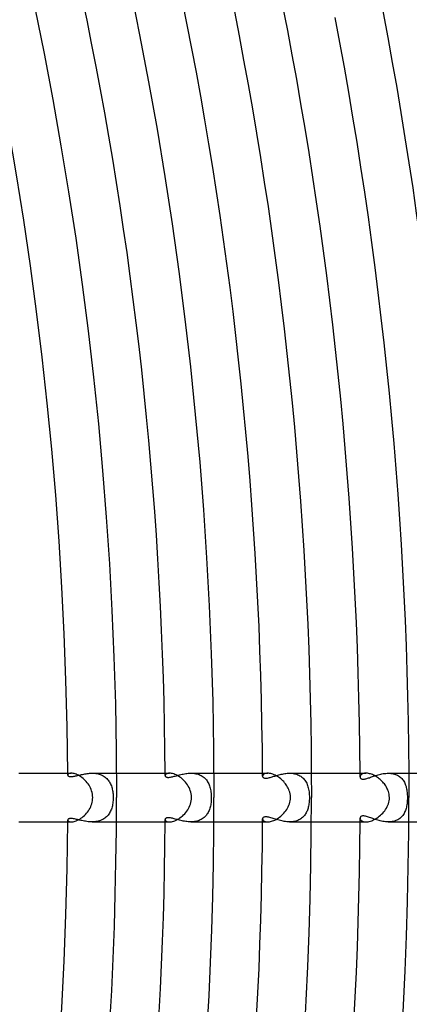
# Model space of a CAD drawing. Header units: millimetres. Extents: x -430 to 430, y -430 to 430.
# Tile 86 of 116: x 309 to 341, y -17 to 64. Entities that reach past the tile are written whole.
import ezdxf

# ---------------------------------------------------------------- set-up
doc = ezdxf.new("R2010")
doc.units = ezdxf.units.MM
doc.layers.add('HIDDEN', color=7, linetype='Continuous')
doc.layers.add('THICK', color=7, linetype='Continuous')

msp = doc.modelspace()

# ---------------------------------------------------------------- linework, layer by layer
at = {"layer": 'HIDDEN'}
for p, q in [((312.999, 1.875), (312.995, 1.847)), ((312.995, 1.847), (312.997, 1.829)), ((312.997, 1.829), (313.003, 1.811)), ((313.013, 1.902), (312.999, 1.875)), ((313.003, 1.811), (313.014, 1.794)), ((313.036, 1.928), (313.013, 1.902)), ((313.014, 1.794), (313.029, 1.778)), ((313.029, 1.778), (313.048, 1.763)), ((313.068, 1.951), (313.036, 1.928)), ((313.048, 1.763), (313.072, 1.75)), ((313.11, 1.971), (313.068, 1.951)), ((313.072, 1.75), (313.102, 1.739)), ((313.102, 1.739), (313.136, 1.73)), ((313.161, 1.987), (313.11, 1.971)), ((313.136, 1.73), (313.175, 1.723)), ((313.22, 1.996), (313.161, 1.987)), ((313.175, 1.723), (313.219, 1.72)), ((313.219, 1.72), (313.267, 1.72)), ((313.288, 2), (313.22, 1.996)), ((313.267, 1.72), (313.319, 1.722)), ((313.319, 1.722), (313.376, 1.728)), ((313.376, 1.728), (313.436, 1.736)), ((313.436, 1.736), (313.501, 1.746)), ((313.501, 1.746), (313.569, 1.759)), ((313.569, 1.759), (313.64, 1.775)), ((313.64, 1.775), (313.715, 1.791)), ((313.715, 1.791), (313.792, 1.81)), ((313.792, 1.81), (313.872, 1.829)), ((313.872, 1.829), (313.955, 1.849)), ((313.955, 1.849), (314.041, 1.869)), ((314.041, 1.869), (314.128, 1.888)), ((314.128, 1.888), (314.218, 1.908)), ((314.218, 1.908), (314.31, 1.926)), ((314.31, 1.926), (314.403, 1.944)), ((314.403, 1.944), (314.498, 1.959)), ((314.498, 1.959), (314.595, 1.973)), ((314.595, 1.973), (314.693, 1.984)), ((314.693, 1.984), (314.792, 1.993)), ((314.792, 1.993), (314.892, 1.998)), ((314.892, 1.998), (314.992, 2)), ((314.992, 2), (315.091, 1.998)), ((314.993, 2), (316.994, 2)), ((315.091, 1.998), (315.191, 1.992)), ((315.191, 1.992), (315.29, 1.982)), ((315.29, 1.982), (315.387, 1.967)), ((315.387, 1.967), (315.482, 1.947)), ((315.482, 1.947), (315.576, 1.923)), ((315.576, 1.923), (315.667, 1.893)), ((315.667, 1.893), (315.754, 1.859)), ((315.754, 1.859), (315.838, 1.82)), ((315.838, 1.82), (315.918, 1.777)), ((315.918, 1.777), (315.995, 1.729)), ((315.995, 1.729), (316.068, 1.677)), ((316.068, 1.677), (316.137, 1.62)), ((316.137, 1.62), (316.202, 1.559)), ((321, 1.839), (320.995, 1.803)), ((320.995, 1.803), (320.998, 1.778)), ((320.998, 1.778), (321.007, 1.754)), ((321.017, 1.874), (321, 1.839)), ((321.007, 1.754), (321.022, 1.732)), ((321.045, 1.907), (321.017, 1.874)), ((321.022, 1.732), (321.044, 1.711)), ((321.044, 1.711), (321.071, 1.693)), ((321.084, 1.937), (321.045, 1.907)), ((321.071, 1.693), (321.106, 1.678)), ((321.134, 1.963), (321.084, 1.937)), ((321.106, 1.678), (321.146, 1.667)), ((321.195, 1.983), (321.134, 1.963)), ((321.146, 1.667), (321.193, 1.661)), ((321.193, 1.661), (321.245, 1.658)), ((321.267, 1.995), (321.195, 1.983)), ((321.245, 1.658), (321.304, 1.66)), ((321.349, 2), (321.267, 1.995)), ((321.304, 1.66), (321.368, 1.666)), ((321.368, 1.666), (321.437, 1.676)), ((321.437, 1.676), (321.51, 1.69)), ((321.51, 1.69), (321.586, 1.707)), ((321.586, 1.707), (321.664, 1.726)), ((321.664, 1.726), (321.746, 1.748)), ((321.746, 1.748), (321.829, 1.77)), ((321.829, 1.77), (321.914, 1.794)), ((321.914, 1.794), (322.002, 1.818)), ((322.002, 1.818), (322.092, 1.842)), ((322.092, 1.842), (322.185, 1.866)), ((322.185, 1.866), (322.281, 1.89)), ((322.281, 1.89), (322.378, 1.912)), ((322.378, 1.912), (322.478, 1.933)), ((322.478, 1.933), (322.579, 1.952)), ((322.579, 1.952), (322.682, 1.968)), ((322.682, 1.968), (322.786, 1.981)), ((322.786, 1.981), (322.89, 1.991)), ((322.89, 1.991), (322.996, 1.998)), ((322.996, 1.998), (323.101, 2)), ((323.101, 2), (323.205, 1.998)), ((323.103, 2), (324.994, 2)), ((323.205, 1.998), (323.307, 1.991)), ((323.307, 1.991), (323.409, 1.979)), ((323.409, 1.979), (323.508, 1.963)), ((323.508, 1.963), (323.606, 1.941)), ((323.606, 1.941), (323.701, 1.913)), ((323.701, 1.913), (323.792, 1.881)), ((323.792, 1.881), (323.879, 1.843)), ((323.879, 1.843), (323.964, 1.8)), ((323.964, 1.8), (324.044, 1.752)), ((324.044, 1.752), (324.12, 1.699)), ((324.12, 1.699), (324.191, 1.642)), ((324.191, 1.642), (324.258, 1.58)), ((329, 1.789), (328.995, 1.753)), ((328.995, 1.753), (328.999, 1.72)), ((328.999, 1.72), (329.012, 1.689)), ((329.013, 1.826), (329, 1.789)), ((329.012, 1.689), (329.032, 1.66)), ((329.035, 1.86), (329.013, 1.826)), ((329.032, 1.66), (329.061, 1.635)), ((329.065, 1.893), (329.035, 1.86)), ((329.061, 1.635), (329.099, 1.614)), ((329.103, 1.923), (329.065, 1.893)), ((329.15, 1.949), (329.103, 1.923)), ((329.205, 1.97), (329.15, 1.949)), ((329.267, 1.986), (329.205, 1.97)), ((329.337, 1.997), (329.267, 1.986)), ((329.413, 2), (329.337, 1.997)), ((329.483, 1.618), (329.557, 1.636)), ((329.557, 1.636), (329.629, 1.656)), ((329.629, 1.656), (329.698, 1.676)), ((329.698, 1.676), (329.77, 1.697)), ((329.77, 1.697), (329.844, 1.72)), ((329.844, 1.72), (329.921, 1.744)), ((329.921, 1.744), (330, 1.769)), ((330, 1.769), (330.082, 1.795)), ((330.082, 1.795), (330.165, 1.82)), ((330.165, 1.82), (330.252, 1.845)), ((330.252, 1.845), (330.34, 1.869)), ((330.34, 1.869), (330.43, 1.893)), ((330.43, 1.893), (330.522, 1.915)), ((330.522, 1.915), (330.616, 1.935)), ((330.616, 1.935), (330.712, 1.953)), ((330.712, 1.953), (330.809, 1.969)), ((330.809, 1.969), (330.907, 1.982)), ((330.907, 1.982), (331.007, 1.992)), ((331.007, 1.992), (331.107, 1.998)), ((331.107, 1.998), (331.208, 2)), ((331.208, 2), (331.308, 1.998)), ((331.21, 2), (332.994, 2)), ((331.308, 1.998), (331.409, 1.991)), ((331.409, 1.991), (331.509, 1.979)), ((331.509, 1.979), (331.607, 1.962)), ((331.607, 1.962), (331.703, 1.94)), ((331.703, 1.94), (331.797, 1.911)), ((331.797, 1.911), (331.888, 1.878)), ((331.888, 1.878), (331.976, 1.838)), ((331.976, 1.838), (332.059, 1.794)), ((332.059, 1.794), (332.138, 1.744)), ((332.138, 1.744), (332.213, 1.689)), ((332.213, 1.689), (332.284, 1.628)), ((332.284, 1.628), (332.351, 1.563)), ((336.998, 1.727), (336.996, 1.696)), ((336.996, 1.696), (336.998, 1.671)), ((337.005, 1.758), (336.998, 1.727)), ((336.998, 1.671), (337.003, 1.647)), ((337.003, 1.647), (337.012, 1.624)), ((337.018, 1.789), (337.005, 1.758)), ((337.012, 1.624), (337.024, 1.602)), ((337.035, 1.819), (337.018, 1.789)), ((337.058, 1.849), (337.035, 1.819)), ((337.085, 1.877), (337.058, 1.849)), ((337.117, 1.903), (337.085, 1.877)), ((337.155, 1.926), (337.117, 1.903)), ((337.197, 1.947), (337.155, 1.926)), ((337.244, 1.965), (337.197, 1.947)), ((337.296, 1.98), (337.244, 1.965)), ((337.353, 1.991), (337.296, 1.98)), ((337.414, 1.998), (337.353, 1.991)), ((337.479, 2), (337.414, 1.998)), ((337.694, 1.607), (337.772, 1.633)), ((337.772, 1.633), (337.853, 1.662)), ((337.853, 1.662), (337.937, 1.692)), ((337.937, 1.692), (338.023, 1.723)), ((338.023, 1.723), (338.112, 1.754)), ((338.112, 1.754), (338.204, 1.785)), ((338.204, 1.785), (338.297, 1.816)), ((338.297, 1.816), (338.393, 1.845)), ((338.393, 1.845), (338.49, 1.873)), ((338.49, 1.873), (338.589, 1.9)), ((338.589, 1.9), (338.69, 1.924)), ((338.69, 1.924), (338.792, 1.946)), ((338.792, 1.946), (338.895, 1.964)), ((338.895, 1.964), (338.999, 1.979)), ((338.999, 1.979), (339.103, 1.99)), ((339.103, 1.99), (339.208, 1.998)), ((339.208, 1.998), (339.313, 2)), ((339.313, 2), (339.416, 1.998)), ((339.314, 2), (340.994, 2)), ((339.416, 1.998), (339.519, 1.99)), ((339.519, 1.99), (339.619, 1.977)), ((339.619, 1.977), (339.717, 1.959)), ((339.717, 1.959), (339.812, 1.935)), ((339.812, 1.935), (339.904, 1.905)), ((339.904, 1.905), (339.992, 1.87)), ((339.992, 1.87), (340.077, 1.83)), ((340.077, 1.83), (340.156, 1.784)), ((340.156, 1.784), (340.231, 1.734)), ((340.231, 1.734), (340.302, 1.679)), ((340.302, 1.679), (340.368, 1.62)), ((340.368, 1.62), (340.429, 1.557)), ((316.202, 1.559), (316.262, 1.495)), ((316.262, 1.495), (316.319, 1.427)), ((316.319, 1.427), (316.371, 1.356)), ((316.371, 1.356), (316.42, 1.282)), ((316.42, 1.282), (316.464, 1.204)), ((316.464, 1.204), (316.505, 1.124)), ((316.505, 1.124), (316.542, 1.041)), ((316.542, 1.041), (316.576, 0.955)), ((316.576, 0.955), (316.606, 0.867)), ((316.606, 0.867), (316.632, 0.777)), ((324.258, 1.58), (324.321, 1.515)), ((324.321, 1.515), (324.379, 1.445)), ((324.379, 1.445), (324.433, 1.371)), ((324.433, 1.371), (324.482, 1.294)), ((324.482, 1.294), (324.528, 1.214)), ((324.528, 1.214), (324.569, 1.131)), ((324.569, 1.131), (324.606, 1.044)), ((324.606, 1.044), (324.639, 0.955)), ((324.639, 0.955), (324.669, 0.863)), ((324.669, 0.863), (324.695, 0.767)), ((329.099, 1.614), (329.145, 1.599)), ((329.145, 1.599), (329.2, 1.59)), ((329.2, 1.59), (329.264, 1.588)), ((329.264, 1.588), (329.335, 1.593)), ((329.335, 1.593), (329.409, 1.603)), ((329.409, 1.603), (329.483, 1.618)), ((332.351, 1.563), (332.413, 1.493)), ((332.413, 1.493), (332.47, 1.419)), ((332.47, 1.419), (332.523, 1.34)), ((332.523, 1.34), (332.571, 1.257)), ((332.571, 1.257), (332.615, 1.17)), ((332.615, 1.17), (332.654, 1.08)), ((332.654, 1.08), (332.69, 0.985)), ((332.69, 0.985), (332.721, 0.887)), ((332.721, 0.887), (332.748, 0.786)), ((337.024, 1.602), (337.041, 1.581)), ((337.041, 1.581), (337.062, 1.561)), ((337.062, 1.561), (337.088, 1.544)), ((337.088, 1.544), (337.119, 1.53)), ((337.119, 1.53), (337.156, 1.518)), ((337.156, 1.518), (337.198, 1.511)), ((337.198, 1.511), (337.246, 1.508)), ((337.246, 1.508), (337.297, 1.51)), ((337.297, 1.51), (337.354, 1.516)), ((337.354, 1.516), (337.414, 1.527)), ((337.414, 1.527), (337.479, 1.542)), ((337.479, 1.542), (337.548, 1.56)), ((337.548, 1.56), (337.619, 1.582)), ((337.619, 1.582), (337.694, 1.607)), ((340.429, 1.557), (340.487, 1.489)), ((340.487, 1.489), (340.539, 1.417)), ((340.539, 1.417), (340.587, 1.342)), ((340.587, 1.342), (340.631, 1.264)), ((340.631, 1.264), (340.671, 1.182)), ((340.671, 1.182), (340.707, 1.097)), ((340.707, 1.097), (340.739, 1.009)), ((340.739, 1.009), (340.768, 0.919)), ((340.768, 0.919), (340.793, 0.825)), ((340.793, 0.825), (340.814, 0.729)), ((316.632, 0.777), (316.655, 0.684)), ((316.655, 0.684), (316.675, 0.59)), ((316.675, 0.59), (316.692, 0.494)), ((316.692, 0.494), (316.705, 0.397)), ((316.705, 0.397), (316.716, 0.299)), ((316.716, 0.299), (316.723, 0.2)), ((316.723, 0.2), (316.727, 0.1)), ((316.727, 0.1), (316.729, 0)), ((316.729, 0), (316.727, -0.118)), ((324.695, 0.767), (324.718, 0.667)), ((324.718, 0.667), (324.738, 0.564)), ((324.738, 0.564), (324.754, 0.457)), ((324.754, 0.457), (324.767, 0.346)), ((324.767, 0.346), (324.776, 0.232)), ((324.776, 0.232), (324.782, 0.116)), ((324.782, 0.116), (324.784, 0)), ((324.784, 0), (324.783, -0.102)), ((332.748, 0.786), (332.771, 0.681)), ((332.771, 0.681), (332.791, 0.573)), ((332.791, 0.573), (332.807, 0.462)), ((332.807, 0.462), (332.819, 0.349)), ((332.819, 0.349), (332.828, 0.234)), ((332.828, 0.234), (332.833, 0.118)), ((332.833, 0.118), (332.835, 0)), ((332.835, 0), (332.833, -0.108)), ((340.814, 0.729), (340.832, 0.63)), ((340.832, 0.63), (340.848, 0.529)), ((340.848, 0.529), (340.86, 0.425)), ((340.86, 0.425), (340.869, 0.32)), ((340.869, 0.32), (340.876, 0.213)), ((340.876, 0.213), (340.88, 0.107)), ((340.88, 0.107), (340.881, 0)), ((340.881, 0), (340.88, -0.103)), ((316.634, -0.768), (316.607, -0.862)), ((316.659, -0.669), (316.634, -0.768)), ((316.679, -0.566), (316.659, -0.669)), ((316.697, -0.46), (316.679, -0.566)), ((316.71, -0.35), (316.697, -0.46)), ((316.72, -0.236), (316.71, -0.35)), ((316.727, -0.118), (316.72, -0.236)), ((324.689, -0.792), (324.663, -0.883)), ((324.712, -0.698), (324.689, -0.792)), ((324.731, -0.602), (324.712, -0.698)), ((324.748, -0.504), (324.731, -0.602)), ((324.761, -0.404), (324.748, -0.504)), ((324.771, -0.304), (324.761, -0.404)), ((324.778, -0.203), (324.771, -0.304)), ((324.783, -0.102), (324.778, -0.203)), ((332.748, -0.787), (332.726, -0.87)), ((332.767, -0.701), (332.748, -0.787)), ((332.784, -0.611), (332.767, -0.701)), ((332.799, -0.518), (332.784, -0.611)), ((332.812, -0.42), (332.799, -0.518)), ((332.822, -0.319), (332.812, -0.42)), ((332.829, -0.215), (332.822, -0.319)), ((332.833, -0.108), (332.829, -0.215)), ((340.799, -0.797), (340.776, -0.889)), ((340.819, -0.704), (340.799, -0.797)), ((340.836, -0.608), (340.819, -0.704)), ((340.85, -0.51), (340.836, -0.608)), ((340.862, -0.41), (340.85, -0.51)), ((340.87, -0.308), (340.862, -0.41)), ((340.876, -0.205), (340.87, -0.308)), ((340.88, -0.103), (340.876, -0.205)), ((316.179, -1.582), (316.109, -1.644)), ((316.243, -1.516), (316.179, -1.582)), ((316.304, -1.446), (316.243, -1.516)), ((316.36, -1.372), (316.304, -1.446)), ((316.412, -1.295), (316.36, -1.372)), ((316.459, -1.214), (316.412, -1.295)), ((316.502, -1.131), (316.459, -1.214)), ((316.541, -1.044), (316.502, -1.131)), ((316.576, -0.954), (316.541, -1.044)), ((316.607, -0.862), (316.576, -0.954)), ((324.255, -1.583), (324.189, -1.644)), ((324.317, -1.519), (324.255, -1.583)), ((324.375, -1.45), (324.317, -1.519)), ((324.428, -1.379), (324.375, -1.45)), ((324.477, -1.303), (324.428, -1.379)), ((324.522, -1.225), (324.477, -1.303)), ((324.563, -1.144), (324.522, -1.225)), ((324.6, -1.06), (324.563, -1.144)), ((324.633, -0.973), (324.6, -1.06)), ((324.663, -0.883), (324.633, -0.973)), ((329.123, -1.605), (329.083, -1.622)), ((329.171, -1.594), (329.123, -1.605)), ((329.226, -1.588), (329.171, -1.594)), ((329.288, -1.589), (329.226, -1.588)), ((329.356, -1.595), (329.288, -1.589)), ((329.43, -1.607), (329.356, -1.595)), ((329.509, -1.624), (329.43, -1.607)), ((332.322, -1.592), (332.261, -1.649)), ((332.379, -1.532), (332.322, -1.592)), ((332.433, -1.469), (332.379, -1.532)), ((332.482, -1.402), (332.433, -1.469)), ((332.527, -1.333), (332.482, -1.402)), ((332.569, -1.261), (332.527, -1.333)), ((332.607, -1.187), (332.569, -1.261)), ((332.641, -1.111), (332.607, -1.187)), ((332.673, -1.033), (332.641, -1.111)), ((332.701, -0.953), (332.673, -1.033)), ((332.726, -0.87), (332.701, -0.953)), ((337.022, -1.605), (337.007, -1.634)), ((337.043, -1.578), (337.022, -1.605)), ((337.071, -1.555), (337.043, -1.578)), ((337.106, -1.535), (337.071, -1.555)), ((337.148, -1.521), (337.106, -1.535)), ((337.197, -1.511), (337.148, -1.521)), ((337.252, -1.508), (337.197, -1.511)), ((337.314, -1.512), (337.252, -1.508)), ((337.382, -1.521), (337.314, -1.512)), ((337.455, -1.536), (337.382, -1.521)), ((337.531, -1.556), (337.455, -1.536)), ((337.612, -1.58), (337.531, -1.556)), ((337.695, -1.607), (337.612, -1.58)), ((337.781, -1.636), (337.695, -1.607)), ((340.39, -1.598), (340.324, -1.66)), ((340.451, -1.532), (340.39, -1.598)), ((340.507, -1.462), (340.451, -1.532)), ((340.558, -1.389), (340.507, -1.462)), ((340.605, -1.312), (340.558, -1.389)), ((340.647, -1.233), (340.605, -1.312)), ((340.685, -1.15), (340.647, -1.233)), ((340.719, -1.065), (340.685, -1.15)), ((340.749, -0.978), (340.719, -1.065)), ((340.776, -0.889), (340.749, -0.978)), ((312.999, -1.821), (312.995, -1.847)), ((312.995, -1.847), (312.999, -1.875)), ((313.012, -1.797), (312.999, -1.821)), ((312.999, -1.875), (313.013, -1.902)), ((313.033, -1.774), (313.012, -1.797)), ((313.013, -1.902), (313.036, -1.928)), ((313.062, -1.755), (313.033, -1.774)), ((313.036, -1.928), (313.068, -1.951)), ((313.1, -1.739), (313.062, -1.755)), ((313.068, -1.951), (313.11, -1.971)), ((313.146, -1.728), (313.1, -1.739)), ((313.11, -1.971), (313.161, -1.986)), ((313.2, -1.721), (313.146, -1.728)), ((313.161, -1.986), (313.22, -1.996)), ((313.262, -1.72), (313.2, -1.721)), ((313.22, -1.996), (313.289, -2)), ((313.329, -1.723), (313.262, -1.72)), ((313.4, -1.731), (313.329, -1.723)), ((313.475, -1.742), (313.4, -1.731)), ((313.552, -1.756), (313.475, -1.742)), ((313.631, -1.772), (313.552, -1.756)), ((313.711, -1.791), (313.631, -1.772)), ((313.795, -1.81), (313.711, -1.791)), ((313.882, -1.831), (313.795, -1.81)), ((313.972, -1.853), (313.882, -1.831)), ((314.065, -1.874), (313.972, -1.853)), ((314.161, -1.896), (314.065, -1.874)), ((314.259, -1.916), (314.161, -1.896)), ((314.359, -1.936), (314.259, -1.916)), ((314.461, -1.954), (314.359, -1.936)), ((314.565, -1.969), (314.461, -1.954)), ((314.67, -1.982), (314.565, -1.969)), ((314.777, -1.992), (314.67, -1.982)), ((314.884, -1.998), (314.777, -1.992)), ((314.992, -2), (314.884, -1.998)), ((315.097, -1.998), (314.992, -2)), ((314.993, -2), (316.994, -2)), ((315.201, -1.991), (315.097, -1.998)), ((315.305, -1.98), (315.201, -1.991)), ((315.407, -1.963), (315.305, -1.98)), ((315.506, -1.941), (315.407, -1.963)), ((315.603, -1.914), (315.506, -1.941)), ((315.697, -1.882), (315.603, -1.914)), ((315.787, -1.844), (315.697, -1.882)), ((315.874, -1.801), (315.787, -1.844)), ((315.957, -1.753), (315.874, -1.801)), ((316.035, -1.701), (315.957, -1.753)), ((316.109, -1.644), (316.035, -1.701)), ((320.998, -1.778), (320.995, -1.803)), ((320.995, -1.803), (321, -1.839)), ((321.007, -1.754), (320.998, -1.778)), ((321, -1.839), (321.017, -1.873)), ((321.023, -1.731), (321.007, -1.754)), ((321.017, -1.873), (321.045, -1.907)), ((321.045, -1.71), (321.023, -1.731)), ((321.075, -1.691), (321.045, -1.71)), ((321.045, -1.907), (321.084, -1.937)), ((321.113, -1.676), (321.075, -1.691)), ((321.084, -1.937), (321.133, -1.962)), ((321.16, -1.665), (321.113, -1.676)), ((321.133, -1.962), (321.194, -1.982)), ((321.217, -1.659), (321.16, -1.665)), ((321.194, -1.982), (321.266, -1.995)), ((321.284, -1.659), (321.217, -1.659)), ((321.266, -1.995), (321.349, -2)), ((321.355, -1.664), (321.284, -1.659)), ((321.43, -1.675), (321.355, -1.664)), ((321.507, -1.69), (321.43, -1.675)), ((321.585, -1.707), (321.507, -1.69)), ((321.663, -1.726), (321.585, -1.707)), ((321.742, -1.747), (321.663, -1.726)), ((321.825, -1.769), (321.742, -1.747)), ((321.911, -1.793), (321.825, -1.769)), ((322, -1.817), (321.911, -1.793)), ((322.091, -1.842), (322, -1.817)), ((322.185, -1.866), (322.091, -1.842)), ((322.281, -1.89), (322.185, -1.866)), ((322.379, -1.912), (322.281, -1.89)), ((322.479, -1.933), (322.379, -1.912)), ((322.58, -1.952), (322.479, -1.933)), ((322.683, -1.968), (322.58, -1.952)), ((322.787, -1.981), (322.683, -1.968)), ((322.892, -1.991), (322.787, -1.981)), ((322.997, -1.998), (322.892, -1.991)), ((323.102, -2), (322.997, -1.998)), ((323.206, -1.998), (323.102, -2)), ((323.103, -2), (324.994, -2)), ((323.309, -1.991), (323.206, -1.998)), ((323.411, -1.979), (323.309, -1.991)), ((323.511, -1.962), (323.411, -1.979)), ((323.608, -1.94), (323.511, -1.962)), ((323.702, -1.913), (323.608, -1.94)), ((323.794, -1.88), (323.702, -1.913)), ((323.881, -1.842), (323.794, -1.88)), ((323.964, -1.8), (323.881, -1.842)), ((324.043, -1.753), (323.964, -1.8)), ((324.118, -1.701), (324.043, -1.753)), ((324.189, -1.644), (324.118, -1.701)), ((328.999, -1.723), (328.995, -1.753)), ((328.995, -1.753), (328.998, -1.784)), ((328.998, -1.784), (329.008, -1.816)), ((329.009, -1.694), (328.999, -1.723)), ((329.008, -1.816), (329.025, -1.847)), ((329.026, -1.667), (329.009, -1.694)), ((329.025, -1.847), (329.049, -1.877)), ((329.051, -1.643), (329.026, -1.667)), ((329.049, -1.877), (329.079, -1.905)), ((329.083, -1.622), (329.051, -1.643)), ((329.079, -1.905), (329.117, -1.931)), ((329.117, -1.931), (329.161, -1.954)), ((329.161, -1.954), (329.213, -1.973)), ((329.213, -1.973), (329.272, -1.987)), ((329.272, -1.987), (329.339, -1.997)), ((329.339, -1.997), (329.412, -2)), ((329.591, -1.645), (329.509, -1.624)), ((329.678, -1.669), (329.591, -1.645)), ((329.767, -1.696), (329.678, -1.669)), ((329.859, -1.725), (329.767, -1.696)), ((329.953, -1.755), (329.859, -1.725)), ((330.049, -1.785), (329.953, -1.755)), ((330.148, -1.815), (330.049, -1.785)), ((330.249, -1.844), (330.148, -1.815)), ((330.352, -1.872), (330.249, -1.844)), ((330.457, -1.899), (330.352, -1.872)), ((330.563, -1.924), (330.457, -1.899)), ((330.67, -1.945), (330.563, -1.924)), ((330.778, -1.964), (330.67, -1.945)), ((330.887, -1.979), (330.778, -1.964)), ((330.995, -1.991), (330.887, -1.979)), ((331.103, -1.998), (330.995, -1.991)), ((331.211, -2), (331.103, -1.998)), ((331.21, -2), (332.994, -2)), ((331.316, -1.998), (331.211, -2)), ((331.419, -1.99), (331.316, -1.998)), ((331.52, -1.978), (331.419, -1.99)), ((331.617, -1.96), (331.52, -1.978)), ((331.712, -1.937), (331.617, -1.96)), ((331.803, -1.91), (331.712, -1.937)), ((331.889, -1.877), (331.803, -1.91)), ((331.972, -1.84), (331.889, -1.877)), ((332.051, -1.798), (331.972, -1.84)), ((332.126, -1.752), (332.051, -1.798)), ((332.195, -1.703), (332.126, -1.752)), ((332.261, -1.649), (332.195, -1.703)), ((336.999, -1.665), (336.996, -1.696)), ((336.996, -1.696), (336.999, -1.735)), ((337.007, -1.634), (336.999, -1.665)), ((336.999, -1.735), (337.011, -1.773)), ((337.011, -1.773), (337.03, -1.812)), ((337.03, -1.812), (337.058, -1.849)), ((337.058, -1.849), (337.094, -1.884)), ((337.094, -1.884), (337.138, -1.916)), ((337.138, -1.916), (337.19, -1.944)), ((337.19, -1.944), (337.25, -1.967)), ((337.25, -1.967), (337.319, -1.985)), ((337.319, -1.985), (337.395, -1.996)), ((337.395, -1.996), (337.479, -2)), ((337.869, -1.668), (337.781, -1.636)), ((337.959, -1.7), (337.869, -1.668)), ((338.052, -1.733), (337.959, -1.7)), ((338.148, -1.766), (338.052, -1.733)), ((338.246, -1.799), (338.148, -1.766)), ((338.347, -1.831), (338.246, -1.799)), ((338.449, -1.862), (338.347, -1.831)), ((338.554, -1.891), (338.449, -1.862)), ((338.66, -1.917), (338.554, -1.891)), ((338.768, -1.941), (338.66, -1.917)), ((338.876, -1.961), (338.768, -1.941)), ((338.985, -1.977), (338.876, -1.961)), ((339.095, -1.99), (338.985, -1.977)), ((339.205, -1.997), (339.095, -1.99)), ((339.314, -2), (339.205, -1.997)), ((339.422, -1.997), (339.314, -2)), ((339.314, -2), (340.994, -2)), ((339.528, -1.989), (339.422, -1.997)), ((339.632, -1.975), (339.528, -1.989)), ((339.733, -1.955), (339.632, -1.975)), ((339.83, -1.929), (339.733, -1.955)), ((339.924, -1.898), (339.83, -1.929)), ((340.013, -1.861), (339.924, -1.898)), ((340.098, -1.818), (340.013, -1.861)), ((340.179, -1.77), (340.098, -1.818)), ((340.254, -1.717), (340.179, -1.77)), ((340.324, -1.66), (340.254, -1.717))]:
    msp.add_line(p, q, dxfattribs=at)
for radius, start, end in [(313, 0.33805, 0.36612), (321, 0.32189, 0.35701), (329, 0.30533, 0.3483), (337, 0.28843, 0.34005), (313, 359.63388, 359.66195), (321, 359.64299, 359.67811), (329, 359.6517, 359.69467), (337, 359.65995, 359.71157)]:
    msp.add_arc((0, 0), radius, start, end, dxfattribs=at)
at = {"layer": 'THICK'}
for p, q in [((318.115, 66.543), (318.899, 62.679)), ((310.284, 64.905), (311.049, 61.136)), ((326.676, 64.591), (327.064, 62.598)), ((334.921, 64.101), (335.306, 62.057)), ((318.899, 62.679), (319.635, 58.807)), ((327.064, 62.598), (327.439, 60.601)), ((335.306, 62.057), (335.678, 60.011)), ((311.049, 61.136), (311.767, 57.359)), ((327.439, 60.601), (327.803, 58.603)), ((335.678, 60.011), (336.038, 57.962)), ((319.635, 58.807), (320.325, 54.925)), ((327.803, 58.603), (328.154, 56.602)), ((336.038, 57.962), (336.385, 55.911)), ((311.767, 57.359), (312.44, 53.573)), ((328.154, 56.602), (328.493, 54.599)), ((336.385, 55.911), (336.72, 53.858)), ((320.325, 54.925), (320.968, 51.036)), ((328.493, 54.599), (328.82, 52.594)), ((312.44, 53.573), (313.067, 49.78)), ((336.72, 53.858), (337.042, 51.803)), ((328.82, 52.594), (329.135, 50.587)), ((337.042, 51.803), (337.352, 49.746)), ((320.968, 51.036), (321.563, 47.139)), ((329.135, 50.587), (329.438, 48.579)), ((313.067, 49.78), (313.648, 45.979)), ((337.352, 49.746), (337.649, 47.687)), ((329.438, 48.579), (329.728, 46.568)), ((321.563, 47.139), (322.111, 43.235)), ((337.649, 47.687), (337.934, 45.626)), ((329.728, 46.568), (330.006, 44.556)), ((313.648, 45.979), (314.182, 42.171)), ((337.934, 45.626), (338.206, 43.564)), ((330.006, 44.556), (330.271, 42.542)), ((322.111, 43.235), (322.612, 39.325)), ((338.206, 43.564), (338.465, 41.5)), ((314.182, 42.171), (314.671, 38.357)), ((330.271, 42.542), (330.525, 40.526)), ((338.465, 41.5), (338.712, 39.435)), ((330.525, 40.526), (330.766, 38.509)), ((322.612, 39.325), (323.065, 35.409)), ((338.712, 39.435), (338.946, 37.368)), ((314.671, 38.357), (315.113, 34.537)), ((330.766, 38.509), (330.995, 36.491)), ((338.946, 37.368), (339.168, 35.299)), ((330.995, 36.491), (331.211, 34.471)), ((323.065, 35.409), (323.471, 31.488)), ((339.168, 35.299), (339.377, 33.23)), ((315.113, 34.537), (315.509, 30.713)), ((331.211, 34.471), (331.415, 32.45)), ((339.377, 33.23), (339.573, 31.159)), ((331.415, 32.45), (331.607, 30.428)), ((323.471, 31.488), (323.829, 27.562)), ((339.573, 31.159), (339.757, 29.087)), ((315.509, 30.713), (315.858, 26.883)), ((331.607, 30.428), (331.786, 28.404)), ((331.786, 28.404), (331.953, 26.38)), ((339.757, 29.087), (339.928, 27.014)), ((323.829, 27.562), (324.14, 23.632)), ((315.858, 26.883), (316.161, 23.05)), ((339.928, 27.014), (340.087, 24.94)), ((331.953, 26.38), (332.108, 24.355)), ((332.108, 24.355), (332.251, 22.328)), ((340.087, 24.94), (340.233, 22.865)), ((324.14, 23.632), (324.402, 19.699)), ((316.161, 23.05), (316.417, 19.214)), ((340.233, 22.865), (340.366, 20.789)), ((332.251, 22.328), (332.381, 20.301)), ((332.381, 20.301), (332.498, 18.273)), ((340.366, 20.789), (340.486, 18.712)), ((324.402, 19.699), (324.618, 15.762)), ((316.417, 19.214), (316.627, 15.374)), ((340.486, 18.712), (340.594, 16.635)), ((332.498, 18.273), (332.604, 16.244)), ((332.604, 16.244), (332.696, 14.215)), ((340.594, 16.635), (340.689, 14.557)), ((316.627, 15.374), (316.79, 11.533)), ((324.618, 15.762), (324.785, 11.824)), ((332.696, 14.215), (332.777, 12.185)), ((340.689, 14.557), (340.772, 12.478)), ((332.777, 12.185), (332.845, 10.155)), ((340.772, 12.478), (340.841, 10.399)), ((316.79, 11.533), (316.907, 7.689)), ((324.785, 11.824), (324.904, 7.884)), ((332.845, 10.155), (332.901, 8.125)), ((340.841, 10.399), (340.898, 8.32)), ((332.901, 8.125), (332.944, 6.094)), ((340.898, 8.32), (340.943, 6.24)), ((316.907, 7.689), (316.977, 3.845)), ((324.904, 7.884), (324.976, 3.942)), ((332.944, 6.094), (332.975, 4.063)), ((340.943, 6.24), (340.975, 4.16)), ((332.975, 4.063), (332.994, 2.031)), ((340.975, 4.16), (340.994, 2.08)), ((316.977, 3.845), (317, 0)), ((324.976, 3.942), (325, 0)), ((308.994, 2), (313.289, 2)), ((313.358, 1.997), (313.288, 2)), ((313.433, 1.987), (313.358, 1.997)), ((313.514, 1.971), (313.433, 1.987)), ((313.599, 1.946), (313.514, 1.971)), ((313.689, 1.915), (313.599, 1.946)), ((313.781, 1.875), (313.689, 1.915)), ((313.876, 1.828), (313.781, 1.875)), ((313.971, 1.774), (313.876, 1.828)), ((314.067, 1.712), (313.971, 1.774)), ((314.162, 1.644), (314.067, 1.712)), ((314.255, 1.57), (314.162, 1.644)), ((316.994, 2), (321.349, 2)), ((321.427, 1.996), (321.349, 2)), ((321.512, 1.985), (321.427, 1.996)), ((321.602, 1.966), (321.512, 1.985)), ((321.697, 1.939), (321.602, 1.966)), ((321.795, 1.903), (321.697, 1.939)), ((321.895, 1.859), (321.795, 1.903)), ((321.997, 1.808), (321.895, 1.859)), ((322.099, 1.748), (321.997, 1.808)), ((322.201, 1.681), (322.099, 1.748)), ((322.301, 1.607), (322.201, 1.681)), ((324.994, 2), (329.413, 2)), ((329.491, 1.997), (329.413, 2)), ((329.574, 1.987), (329.491, 1.997)), ((329.66, 1.97), (329.574, 1.987)), ((329.75, 1.946), (329.66, 1.97)), ((329.842, 1.916), (329.75, 1.946)), ((329.935, 1.879), (329.842, 1.916)), ((330.028, 1.836), (329.935, 1.879)), ((330.121, 1.787), (330.028, 1.836)), ((330.214, 1.732), (330.121, 1.787)), ((330.306, 1.672), (330.214, 1.732)), ((330.395, 1.607), (330.306, 1.672)), ((332.994, 2.031), (333, 0)), ((332.994, 2), (337.479, 2)), ((337.547, 1.998), (337.479, 2)), ((337.618, 1.991), (337.547, 1.998)), ((337.692, 1.979), (337.618, 1.991)), ((337.769, 1.962), (337.692, 1.979)), ((337.848, 1.941), (337.769, 1.962)), ((337.929, 1.914), (337.848, 1.941)), ((338.01, 1.882), (337.929, 1.914)), ((338.092, 1.846), (338.01, 1.882)), ((338.174, 1.806), (338.092, 1.846)), ((338.257, 1.761), (338.174, 1.806)), ((338.338, 1.712), (338.257, 1.761)), ((338.419, 1.659), (338.338, 1.712)), ((338.498, 1.602), (338.419, 1.659)), ((340.994, 2.08), (341, 0)), ((340.994, 2), (345.548, 2)), ((314.345, 1.49), (314.255, 1.57)), ((314.433, 1.404), (314.345, 1.49)), ((314.517, 1.313), (314.433, 1.404)), ((314.597, 1.216), (314.517, 1.313)), ((314.672, 1.116), (314.597, 1.216)), ((314.742, 1.011), (314.672, 1.116)), ((314.806, 0.902), (314.742, 1.011)), ((314.863, 0.789), (314.806, 0.902)), ((322.398, 1.527), (322.301, 1.607)), ((322.492, 1.441), (322.398, 1.527)), ((322.583, 1.35), (322.492, 1.441)), ((322.669, 1.253), (322.583, 1.35)), ((322.75, 1.151), (322.669, 1.253)), ((322.826, 1.045), (322.75, 1.151)), ((322.895, 0.934), (322.826, 1.045)), ((322.958, 0.82), (322.895, 0.934)), ((323.013, 0.702), (322.958, 0.82)), ((330.482, 1.538), (330.395, 1.607)), ((330.566, 1.464), (330.482, 1.538)), ((330.648, 1.387), (330.566, 1.464)), ((330.725, 1.306), (330.648, 1.387)), ((330.799, 1.222), (330.725, 1.306)), ((330.869, 1.134), (330.799, 1.222)), ((330.934, 1.044), (330.869, 1.134)), ((330.995, 0.951), (330.934, 1.044)), ((331.051, 0.856), (330.995, 0.951)), ((331.101, 0.758), (331.051, 0.856)), ((338.576, 1.541), (338.498, 1.602)), ((338.652, 1.478), (338.576, 1.541)), ((338.725, 1.411), (338.652, 1.478)), ((338.796, 1.341), (338.725, 1.411)), ((338.865, 1.269), (338.796, 1.341)), ((338.93, 1.194), (338.865, 1.269)), ((338.993, 1.116), (338.93, 1.194)), ((339.052, 1.035), (338.993, 1.116)), ((339.108, 0.952), (339.052, 1.035)), ((339.16, 0.867), (339.108, 0.952)), ((339.207, 0.78), (339.16, 0.867)), ((314.914, 0.674), (314.863, 0.789)), ((314.958, 0.553), (314.914, 0.674)), ((314.995, 0.425), (314.958, 0.553)), ((315.023, 0.29), (314.995, 0.425)), ((315.041, 0.148), (315.023, 0.29)), ((315.047, 0), (315.041, 0.148)), ((315.042, -0.129), (315.047, 0)), ((323.061, 0.58), (323.013, 0.702)), ((323.102, 0.449), (323.061, 0.58)), ((323.134, 0.308), (323.102, 0.449)), ((323.155, 0.158), (323.134, 0.308)), ((323.163, 0), (323.155, 0.158)), ((323.157, -0.135), (323.163, 0)), ((331.146, 0.658), (331.101, 0.758)), ((331.186, 0.554), (331.146, 0.658)), ((331.223, 0.436), (331.186, 0.554)), ((331.253, 0.303), (331.223, 0.436)), ((331.274, 0.158), (331.253, 0.303)), ((331.282, 0), (331.274, 0.158)), ((331.277, -0.131), (331.282, 0)), ((339.25, 0.691), (339.207, 0.78)), ((339.289, 0.6), (339.25, 0.691)), ((339.324, 0.503), (339.289, 0.6)), ((339.356, 0.394), (339.324, 0.503)), ((339.382, 0.274), (339.356, 0.394)), ((339.399, 0.142), (339.382, 0.274)), ((339.406, 0), (339.399, 0.142)), ((339.4, -0.13), (339.406, 0)), ((314.826, -0.864), (314.882, -0.749)), ((314.882, -0.749), (314.931, -0.629)), ((314.931, -0.629), (314.972, -0.507)), ((314.972, -0.507), (315.005, -0.383)), ((315.005, -0.383), (315.028, -0.256)), ((315.028, -0.256), (315.042, -0.129)), ((322.915, -0.899), (322.977, -0.78)), ((322.977, -0.78), (323.032, -0.657)), ((323.032, -0.657), (323.078, -0.53)), ((323.078, -0.53), (323.114, -0.4)), ((323.114, -0.4), (323.141, -0.268)), ((323.141, -0.268), (323.157, -0.135)), ((331.043, -0.87), (331.102, -0.756)), ((331.102, -0.756), (331.154, -0.638)), ((331.154, -0.638), (331.199, -0.515)), ((331.199, -0.515), (331.235, -0.389)), ((331.235, -0.389), (331.261, -0.261)), ((331.261, -0.261), (331.277, -0.131)), ((339.162, -0.863), (339.223, -0.748)), ((339.223, -0.748), (339.277, -0.63)), ((339.277, -0.63), (339.322, -0.509)), ((339.322, -0.509), (339.358, -0.384)), ((339.358, -0.384), (339.384, -0.258)), ((339.384, -0.258), (339.4, -0.13)), ((314.179, -1.631), (314.273, -1.554)), ((314.273, -1.554), (314.365, -1.471)), ((314.365, -1.471), (314.454, -1.382)), ((314.454, -1.382), (314.539, -1.288)), ((314.539, -1.288), (314.619, -1.188)), ((314.619, -1.188), (314.694, -1.085)), ((314.694, -1.085), (314.763, -0.976)), ((314.763, -0.976), (314.826, -0.864)), ((322.211, -1.674), (322.312, -1.598)), ((322.312, -1.598), (322.411, -1.516)), ((322.411, -1.516), (322.508, -1.426)), ((322.508, -1.426), (322.6, -1.331)), ((322.6, -1.331), (322.687, -1.231)), ((322.687, -1.231), (322.769, -1.125)), ((322.769, -1.125), (322.846, -1.014)), ((322.846, -1.014), (322.915, -0.899)), ((330.295, -1.679), (330.39, -1.611)), ((330.39, -1.611), (330.484, -1.536)), ((330.484, -1.536), (330.575, -1.457)), ((330.575, -1.457), (330.663, -1.371)), ((330.663, -1.371), (330.748, -1.28)), ((330.748, -1.28), (330.83, -1.185)), ((330.83, -1.185), (330.906, -1.084)), ((330.906, -1.084), (330.977, -0.979)), ((330.977, -0.979), (331.043, -0.87)), ((338.474, -1.62), (338.574, -1.543)), ((338.574, -1.543), (338.672, -1.46)), ((338.672, -1.46), (338.766, -1.372)), ((338.766, -1.372), (338.855, -1.279)), ((338.855, -1.279), (338.94, -1.182)), ((338.94, -1.182), (339.02, -1.079)), ((339.02, -1.079), (339.094, -0.973)), ((339.094, -0.973), (339.162, -0.863)), ((308.994, -2), (313.289, -2)), ((313.289, -2), (313.359, -1.997)), ((313.359, -1.997), (313.436, -1.987)), ((313.436, -1.987), (313.518, -1.969)), ((313.518, -1.969), (313.606, -1.944)), ((313.606, -1.944), (313.697, -1.911)), ((313.697, -1.911), (313.792, -1.87)), ((313.792, -1.87), (313.888, -1.821)), ((313.888, -1.821), (313.986, -1.765)), ((313.986, -1.765), (314.083, -1.702)), ((314.083, -1.702), (314.179, -1.631)), ((316.994, -2), (321.349, -2)), ((321.349, -2), (321.427, -1.996)), ((321.427, -1.996), (321.512, -1.985)), ((321.512, -1.985), (321.603, -1.966)), ((321.603, -1.966), (321.699, -1.938)), ((321.699, -1.938), (321.798, -1.902)), ((321.798, -1.902), (321.9, -1.857)), ((321.9, -1.857), (322.004, -1.804)), ((322.004, -1.804), (322.108, -1.743)), ((322.108, -1.743), (322.211, -1.674)), ((324.994, -2), (329.413, -2)), ((329.412, -2), (329.484, -1.997)), ((329.484, -1.997), (329.561, -1.989)), ((329.561, -1.989), (329.643, -1.974)), ((329.643, -1.974), (329.73, -1.952)), ((329.73, -1.952), (329.819, -1.924)), ((329.819, -1.924), (329.912, -1.889)), ((329.912, -1.889), (330.007, -1.846)), ((330.007, -1.846), (330.103, -1.797)), ((330.103, -1.797), (330.199, -1.741)), ((330.199, -1.741), (330.295, -1.679)), ((332.994, -2), (337.479, -2)), ((337.479, -2), (337.564, -1.996)), ((337.564, -1.996), (337.655, -1.985)), ((337.655, -1.985), (337.751, -1.966)), ((337.751, -1.966), (337.851, -1.94)), ((337.851, -1.94), (337.953, -1.905)), ((337.953, -1.905), (338.057, -1.862)), ((338.057, -1.862), (338.163, -1.812)), ((338.163, -1.812), (338.268, -1.754)), ((338.268, -1.754), (338.372, -1.69)), ((338.372, -1.69), (338.474, -1.62)), ((340.994, -2), (345.549, -2))]:
    msp.add_line(p, q, dxfattribs=at)
for radius, start, end in [(390, 0.2933, 44.70669), (386, 0.29685, 44.70314), (381, 0.06904, 44.93095), (377, 0.30395, 44.69604), (369, 0.31054, 44.68945), (361, 0.31742, 44.68257), (353, 0.32464, 44.67535), (345, 0.33214, 44.66785), (337, 0.34005, 44.65994), (329, 0.3483, 44.65169), (321, 0.35701, 44.64304), (313, 0.36612, 44.63387), (373, 179.99998, 0), (365, 179.99998, 0), (357, 179.99998, 0), (349, 179.99998, 0), (341, 179.99998, 0), (333, 179.99998, 0), (325, 179.99998, 0), (317, 179.99998, 0), (381, 315.06905, 359.93096), (313, 315.36613, 359.63388), (321, 315.35696, 359.64299), (329, 315.34831, 359.6517), (337, 315.34006, 359.65995), (345, 315.33215, 359.66786), (353, 315.32465, 359.67536), (361, 315.31743, 359.68258), (369, 315.31055, 359.68946), (377, 315.30396, 359.69605), (386, 315.29686, 359.70315), (390, 315.29331, 359.7067)]:
    msp.add_arc((0, 0), radius, start, end, dxfattribs=at)

doc.saveas('drawing.dxf')
